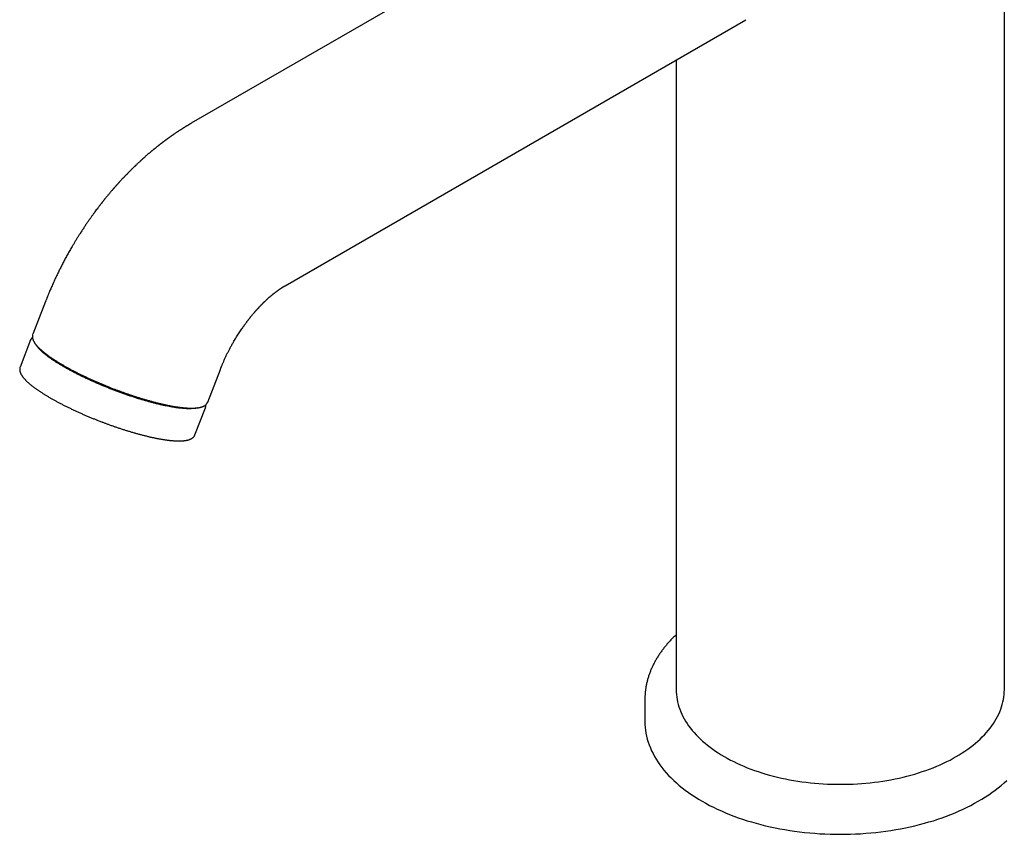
# Model space of a CAD drawing. Header units: millimetres. Extents: x 8 to 677, y 12 to 772.
# Tile 2 of 77: x 473 to 599, y 169 to 273. Entities that reach past the tile are written whole.
import ezdxf

# ---------------------------------------------------------------- set-up
doc = ezdxf.new("R2010")
doc.units = ezdxf.units.MM

msp = doc.modelspace()

# ---------------------------------------------------------------- linework, layer by layer
at = {"color": 7, "linetype": 'Continuous', "lineweight": 30}
for p, q in [((599.1, 187.04), (599.1, 317.28)), ((554, 293.55), (495.03, 259.5)), ((507.03, 238.72), (566, 272.76)), ((557.1, 267.62), (557.1, 187.04)), ((476.37, 236.69), (474.75, 232.51)), ((474.75, 232.51), (474.75, 232.51)), ((474.47, 231.78), (473.13, 228.32)), ((497.13, 223.83), (498.75, 228.01)), ((495.5, 219.64), (496.84, 223.1)), ((553.1, 185.82), (553.1, 182.96))]:
    msp.add_line(p, q, dxfattribs=at)
at = {"color": 7, "linetype": 'Continuous', "lineweight": 30, "flags": 128}
for points in [[(557.1, 187.04), (557.1, 186.72), (557.12, 186.41), (557.16, 186.09), (557.21, 185.77), (557.28, 185.46), (557.35, 185.14), (557.45, 184.83), (557.56, 184.52), (557.68, 184.21), (557.81, 183.9), (557.96, 183.6), (558.12, 183.29), (558.3, 182.99), (558.49, 182.7), (558.69, 182.4), (558.91, 182.11), (559.14, 181.82), (559.38, 181.54), (559.64, 181.26), (559.91, 180.98), (560.19, 180.71), (560.48, 180.44), (560.79, 180.17), (561.11, 179.91), (561.44, 179.66), (561.78, 179.41), (562.13, 179.17), (562.49, 178.93), (562.86, 178.7), (563.25, 178.47)], [(563.25, 178.47), (563.64, 178.25), (564.04, 178.03), (564.46, 177.82), (564.88, 177.62), (565.31, 177.42), (565.75, 177.23), (566.2, 177.05), (566.66, 176.87), (567.12, 176.7), (567.6, 176.54), (568.08, 176.39), (568.56, 176.24), (569.06, 176.1), (569.55, 175.97), (570.06, 175.84), (570.57, 175.72), (571.09, 175.61), (571.61, 175.51), (572.13, 175.42), (572.66, 175.33), (573.19, 175.25), (573.73, 175.18), (574.27, 175.12), (574.81, 175.07), (575.36, 175.02), (575.9, 174.98), (576.45, 174.95), (577, 174.93), (577.55, 174.92), (578.1, 174.92), (578.65, 174.92), (579.2, 174.93), (579.74, 174.95), (580.29, 174.98), (580.84, 175.02), (581.38, 175.07), (581.92, 175.12), (582.46, 175.18), (583, 175.25), (583.53, 175.33), (584.06, 175.42), (584.59, 175.51), (585.11, 175.61), (585.62, 175.72), (586.13, 175.84), (586.64, 175.97), (587.14, 176.1), (587.63, 176.24), (588.12, 176.39), (588.6, 176.54), (589.07, 176.7), (589.53, 176.87), (589.99, 177.05), (590.44, 177.23), (590.88, 177.42), (591.31, 177.62), (591.73, 177.82), (592.15, 178.03), (592.55, 178.25), (592.95, 178.47), (593.33, 178.7), (593.7, 178.93), (594.06, 179.17), (594.42, 179.41), (594.76, 179.66), (595.09, 179.91), (595.4, 180.17), (595.71, 180.44), (596, 180.71), (596.28, 180.98), (596.55, 181.26), (596.81, 181.54), (597.05, 181.82), (597.28, 182.11), (597.5, 182.4), (597.7, 182.7), (597.89, 182.99), (598.07, 183.29), (598.23, 183.6), (598.38, 183.9), (598.52, 184.21), (598.64, 184.52), (598.74, 184.83), (598.84, 185.14), (598.92, 185.46), (598.98, 185.77), (599.03, 186.09), (599.07, 186.41), (599.09, 186.72), (599.1, 187.04)], [(553.1, 182.96), (553.1, 182.58), (553.13, 182.2), (553.17, 181.83), (553.23, 181.45), (553.31, 181.07), (553.4, 180.7), (553.51, 180.33), (553.64, 179.96), (553.79, 179.59), (553.95, 179.22), (554.13, 178.86), (554.32, 178.5), (554.53, 178.14), (554.76, 177.79), (555, 177.43), (555.26, 177.09), (555.53, 176.74), (555.82, 176.41), (556.13, 176.07), (556.45, 175.74), (556.78, 175.42), (557.13, 175.1), (557.49, 174.78), (557.87, 174.47), (558.26, 174.17), (558.67, 173.88), (559.09, 173.58), (559.52, 173.3), (559.96, 173.02), (560.42, 172.75), (560.89, 172.49), (561.37, 172.23), (561.86, 171.98), (562.36, 171.74), (562.88, 171.51), (563.4, 171.28), (563.94, 171.06), (564.48, 170.85), (565.03, 170.65), (565.6, 170.46), (566.17, 170.27), (566.75, 170.1), (567.33, 169.93), (567.93, 169.77), (568.53, 169.62), (569.14, 169.48), (569.75, 169.35), (570.37, 169.23), (571, 169.12), (571.63, 169.02), (572.26, 168.92), (572.9, 168.84), (573.54, 168.77), (574.19, 168.7), (574.83, 168.65), (575.48, 168.6), (576.13, 168.57), (576.79, 168.55), (577.44, 168.53), (578.1, 168.53), (578.75, 168.53), (579.4, 168.55), (580.06, 168.57), (580.71, 168.6), (581.36, 168.65), (582.01, 168.7), (582.65, 168.77), (583.29, 168.84), (583.93, 168.92), (584.57, 169.02), (585.2, 169.12), (585.82, 169.23), (586.44, 169.35), (587.06, 169.48), (587.66, 169.62), (588.26, 169.77), (588.86, 169.93), (589.45, 170.1), (590.03, 170.27), (590.6, 170.46), (591.16, 170.65), (591.71, 170.85), (592.26, 171.06), (592.79, 171.28), (593.32, 171.51), (593.83, 171.74), (594.33, 171.98), (594.82, 172.23), (595.3, 172.49), (595.77, 172.75), (596.23, 173.02), (596.67, 173.3), (597.11, 173.58), (597.52, 173.88), (597.93, 174.17), (598.32, 174.47), (598.7, 174.78), (599.06, 175.1), (599.41, 175.42)]]:
    msp.add_lwpolyline(points, dxfattribs=at)
at = {"color": 7, "linetype": 'Continuous', "lineweight": 30}
for points, knots in [([(495.03, 259.5), (495.02, 259.49), (494.98, 259.47), (494.94, 259.45), (494.91, 259.43), (494.89, 259.42), (494.87, 259.41), (494.85, 259.4), (494.82, 259.38), (494.77, 259.35), (494.72, 259.32), (494.66, 259.28), (494.59, 259.24), (494.53, 259.21), (494.47, 259.17), (494.41, 259.14), (494.34, 259.1), (494.28, 259.05), (494.22, 259.02), (494.16, 258.98), (494.11, 258.95), (494.05, 258.91), (493.98, 258.87), (493.92, 258.83), (493.86, 258.79), (493.8, 258.76), (493.74, 258.72), (493.69, 258.68), (493.63, 258.64), (493.57, 258.61), (493.49, 258.56), (493.4, 258.5), (493.3, 258.43), (493.18, 258.35), (493.06, 258.27), (492.95, 258.2), (492.85, 258.13), (492.76, 258.06), (492.67, 258.01), (492.6, 257.95), (492.53, 257.91), (492.47, 257.86), (492.41, 257.83), (492.36, 257.79), (492.3, 257.74), (492.23, 257.7), (492.17, 257.65), (492.11, 257.61), (492.06, 257.57), (492.01, 257.54), (491.96, 257.5), (491.91, 257.46), (491.85, 257.42), (491.78, 257.37), (491.71, 257.32), (491.64, 257.27), (491.57, 257.22), (491.52, 257.17), (491.46, 257.13), (491.41, 257.09), (491.35, 257.05), (491.3, 257.01), (491.24, 256.96), (491.17, 256.91), (491.1, 256.86), (491.03, 256.81), (490.96, 256.75), (490.89, 256.7), (490.82, 256.64), (490.75, 256.58), (490.68, 256.53), (490.61, 256.47), (490.52, 256.4), (490.44, 256.33), (490.36, 256.27), (490.29, 256.21), (490.23, 256.16), (490.18, 256.12), (490.12, 256.07), (490.06, 256.03), (490, 255.97), (489.93, 255.92), (489.85, 255.85), (489.77, 255.78), (489.64, 255.67), (489.48, 255.54), (489.32, 255.39), (489.18, 255.28), (489.09, 255.19), (489.01, 255.12), (488.94, 255.06), (488.89, 255.02), (488.85, 254.98), (488.8, 254.94), (488.75, 254.89), (488.68, 254.83), (488.62, 254.77), (488.55, 254.71), (488.47, 254.63), (488.37, 254.54), (488.25, 254.43), (488.13, 254.32), (488.02, 254.21), (487.94, 254.13), (487.88, 254.08), (487.83, 254.03), (487.8, 254), (487.77, 253.97), (487.74, 253.95), (487.71, 253.91), (487.66, 253.87), (487.61, 253.82), (487.56, 253.77), (487.49, 253.71), (487.43, 253.64), (487.37, 253.59), (487.32, 253.53), (487.24, 253.46), (487.16, 253.37), (487.06, 253.27), (486.97, 253.18), (486.89, 253.1), (486.81, 253.01), (486.73, 252.94), (486.66, 252.87), (486.6, 252.8), (486.54, 252.74), (486.48, 252.68), (486.42, 252.61), (486.35, 252.54), (486.28, 252.46), (486.2, 252.38), (486.11, 252.29), (486.02, 252.18), (485.93, 252.09), (485.85, 252.01), (485.79, 251.94), (485.73, 251.87), (485.67, 251.8), (485.6, 251.73), (485.54, 251.66), (485.48, 251.59), (485.44, 251.55), (485.4, 251.51), (485.38, 251.48), (485.35, 251.45), (485.33, 251.43), (485.31, 251.4), (485.29, 251.38), (485.26, 251.34), (485.22, 251.3), (485.17, 251.24), (485.11, 251.17), (485.05, 251.11), (485, 251.05), (484.95, 250.99), (484.86, 250.89), (484.76, 250.77), (484.62, 250.61), (484.49, 250.45), (484.37, 250.3), (484.25, 250.17), (484.15, 250.04), (484.06, 249.93), (483.98, 249.83), (483.91, 249.74), (483.84, 249.66), (483.79, 249.59), (483.74, 249.53), (483.7, 249.48), (483.66, 249.43), (483.61, 249.37), (483.56, 249.3), (483.49, 249.21), (483.4, 249.1), (483.3, 248.96), (483.18, 248.82), (483.04, 248.63), (482.87, 248.41), (482.68, 248.15), (482.48, 247.87), (482.26, 247.57), (482.04, 247.26), (481.81, 246.93), (481.57, 246.58), (481.32, 246.21), (481.07, 245.82), (480.83, 245.45), (480.6, 245.09), (480.39, 244.76), (480.19, 244.42), (479.99, 244.09), (479.75, 243.69), (479.48, 243.23), (479.19, 242.7), (478.91, 242.19), (478.64, 241.68), (478.38, 241.18), (478.14, 240.7), (477.91, 240.22), (477.68, 239.76), (477.5, 239.35), (477.34, 239.01), (477.22, 238.73), (477.1, 238.46), (476.99, 238.21), (476.9, 237.98), (476.81, 237.79), (476.75, 237.63), (476.7, 237.5), (476.65, 237.38), (476.6, 237.27), (476.56, 237.17), (476.52, 237.07), (476.48, 236.96), (476.43, 236.83), (476.39, 236.74), (476.37, 236.69)], [0, 0, 0, 0, 0.0022823, 0.0040578, 0.0053269, 0.0060899, 0.0066409, 0.0073568, 0.0088173, 0.0106592, 0.0125102, 0.015553, 0.0182905, 0.020788, 0.0230779, 0.0256147, 0.0283585, 0.031277, 0.0339008, 0.0359991, 0.0381531, 0.0406963, 0.0434801, 0.0461502, 0.0486919, 0.0511564, 0.0534416, 0.055765, 0.0583007, 0.0609432, 0.0633073, 0.0675432, 0.072051, 0.0767519, 0.0818643, 0.0872053, 0.0913389, 0.0951509, 0.0986301, 0.1017758, 0.1049792, 0.107206, 0.1095651, 0.1120341, 0.1146122, 0.1172866, 0.1200529, 0.1227588, 0.1250116, 0.1269192, 0.1289251, 0.1311788, 0.1337688, 0.1367463, 0.1396999, 0.1429953, 0.1458123, 0.1483178, 0.1505604, 0.1528628, 0.1553117, 0.1574974, 0.1600999, 0.163119, 0.1662821, 0.169224, 0.1719548, 0.1754038, 0.1786287, 0.1815382, 0.1842981, 0.1876757, 0.1916284, 0.195438, 0.1989863, 0.2020482, 0.2046529, 0.2069029, 0.2093139, 0.2119487, 0.2146646, 0.2178781, 0.22128, 0.2250597, 0.2292169, 0.238075, 0.2469417, 0.2515855, 0.2561206, 0.2600456, 0.2625902, 0.264743, 0.266593, 0.2687409, 0.2712989, 0.274206, 0.2772446, 0.280261, 0.2832552, 0.2885467, 0.2939554, 0.2997108, 0.305813, 0.3089599, 0.3116654, 0.3138661, 0.3155622, 0.3165753, 0.3178032, 0.3194063, 0.3213844, 0.3237893, 0.3265842, 0.3295704, 0.3324577, 0.3352438, 0.3379288, 0.3405128, 0.3455717, 0.3501928, 0.3544322, 0.3584694, 0.3623179, 0.3659781, 0.3693564, 0.3722517, 0.3747922, 0.3775748, 0.3806703, 0.3840785, 0.3875782, 0.3913821, 0.3956363, 0.400363, 0.4055617, 0.4083894, 0.4113394, 0.4144114, 0.4176055, 0.4209215, 0.424302, 0.4273299, 0.4291586, 0.4307815, 0.4321984, 0.4334096, 0.4344149, 0.4352569, 0.4363603, 0.4378347, 0.4399739, 0.4425974, 0.4454847, 0.4483156, 0.4510875, 0.4538004, 0.4564543, 0.4634486, 0.4699977, 0.4770348, 0.4834745, 0.4893174, 0.4945674, 0.4993259, 0.5036414, 0.5075141, 0.5106977, 0.5135041, 0.5159333, 0.5179855, 0.5198575, 0.522517, 0.525483, 0.5287915, 0.5337587, 0.5393396, 0.5455341, 0.5522017, 0.5622541, 0.5729261, 0.5842176, 0.5961287, 0.6086593, 0.6218094, 0.6355792, 0.6499685, 0.6649775, 0.6806062, 0.6933208, 0.7062479, 0.7190316, 0.7316611, 0.7441365, 0.7640182, 0.7834975, 0.8025756, 0.8212532, 0.8395313, 0.857095, 0.8742747, 0.8910712, 0.9074852, 0.9180542, 0.9280515, 0.9374744, 0.9463228, 0.9545964, 0.962295, 0.967061, 0.9715764, 0.9758411, 0.9799205, 0.9829055, 0.9864058, 0.9904214, 0.9949527, 1, 1, 1, 1]), ([(498.75, 228.01), (498.76, 228.04), (498.78, 228.1), (498.82, 228.19), (498.84, 228.25), (498.87, 228.31), (498.89, 228.37), (498.92, 228.43), (498.95, 228.51), (498.99, 228.61), (499.05, 228.74), (499.11, 228.89), (499.18, 229.04), (499.25, 229.22), (499.34, 229.4), (499.42, 229.58), (499.54, 229.83), (499.69, 230.13), (499.87, 230.48), (500.06, 230.85), (500.27, 231.23), (500.47, 231.57), (500.65, 231.89), (500.82, 232.17), (501, 232.44), (501.17, 232.71), (501.33, 232.96), (501.49, 233.19), (501.64, 233.4), (501.78, 233.6), (501.9, 233.77), (502, 233.91), (502.08, 234.02), (502.16, 234.12), (502.23, 234.22), (502.3, 234.31), (502.36, 234.38), (502.4, 234.43), (502.42, 234.46), (502.45, 234.5), (502.48, 234.53), (502.51, 234.57), (502.55, 234.62), (502.6, 234.69), (502.69, 234.8), (502.81, 234.95), (502.96, 235.12), (503.08, 235.26), (503.16, 235.36), (503.21, 235.42), (503.25, 235.46), (503.28, 235.49), (503.3, 235.51), (503.32, 235.54), (503.35, 235.58), (503.4, 235.63), (503.45, 235.68), (503.5, 235.74), (503.55, 235.79), (503.6, 235.84), (503.64, 235.89), (503.68, 235.93), (503.73, 235.98), (503.78, 236.04), (503.83, 236.1), (503.88, 236.14), (503.91, 236.18), (503.94, 236.21), (503.99, 236.26), (504.03, 236.31), (504.09, 236.36), (504.15, 236.42), (504.2, 236.47), (504.26, 236.53), (504.31, 236.59), (504.38, 236.65), (504.45, 236.72), (504.52, 236.79), (504.6, 236.86), (504.67, 236.92), (504.74, 236.99), (504.81, 237.06), (504.89, 237.13), (504.97, 237.2), (505.05, 237.27), (505.12, 237.33), (505.18, 237.38), (505.24, 237.43), (505.29, 237.47), (505.33, 237.5), (505.36, 237.53), (505.39, 237.56), (505.43, 237.59), (505.47, 237.63), (505.52, 237.67), (505.57, 237.71), (505.62, 237.75), (505.67, 237.78), (505.73, 237.83), (505.8, 237.88), (505.88, 237.95), (505.97, 238.01), (506.05, 238.08), (506.14, 238.14), (506.21, 238.19), (506.29, 238.24), (506.35, 238.29), (506.42, 238.33), (506.49, 238.38), (506.55, 238.42), (506.61, 238.46), (506.66, 238.49), (506.69, 238.51), (506.71, 238.53), (506.73, 238.54), (506.76, 238.55), (506.78, 238.57), (506.8, 238.58), (506.82, 238.59), (506.84, 238.6), (506.86, 238.61), (506.88, 238.63), (506.89, 238.64), (506.91, 238.64), (506.92, 238.65), (506.94, 238.66), (506.97, 238.68), (507, 238.7), (507.02, 238.71), (507.03, 238.72)], [0, 0, 0, 0, 0.006898, 0.012839, 0.017823, 0.021893, 0.025865, 0.030046, 0.034435, 0.043024, 0.052316, 0.062311, 0.073801, 0.086101, 0.099156, 0.112552, 0.126205, 0.151224, 0.177061, 0.203715, 0.231182, 0.25946, 0.280109, 0.301167, 0.322412, 0.342763, 0.362075, 0.380031, 0.396985, 0.412939, 0.427893, 0.437307, 0.446278, 0.454805, 0.46289, 0.470336, 0.476865, 0.480283, 0.483382, 0.486162, 0.488703, 0.492061, 0.49657, 0.50223, 0.509039, 0.525203, 0.54091, 0.556143, 0.562347, 0.567664, 0.572095, 0.574291, 0.576208, 0.578611, 0.581841, 0.586516, 0.592162, 0.597743, 0.602971, 0.607847, 0.612371, 0.616544, 0.620367, 0.62734, 0.633108, 0.637685, 0.640316, 0.643858, 0.648309, 0.653665, 0.659157, 0.66571, 0.671538, 0.676648, 0.683178, 0.689872, 0.697027, 0.704915, 0.713049, 0.720719, 0.728145, 0.735761, 0.743901, 0.75311, 0.762376, 0.769424, 0.776285, 0.782517, 0.787902, 0.791539, 0.794878, 0.79835, 0.802392, 0.808107, 0.813496, 0.818683, 0.824719, 0.829954, 0.834516, 0.844894, 0.853773, 0.863551, 0.874417, 0.884079, 0.893854, 0.901284, 0.910489, 0.917832, 0.927128, 0.934792, 0.9424, 0.950579, 0.953305, 0.955728, 0.958598, 0.962015, 0.965437, 0.967985, 0.969836, 0.972209, 0.975401, 0.978093, 0.980157, 0.981864, 0.983988, 0.98659, 0.990045, 0.994517, 1, 1, 1, 1]), ([(474.7, 232.11), (474.68, 232.1), (474.65, 232.07), (474.61, 232.02), (474.57, 231.97), (474.54, 231.92), (474.5, 231.86), (474.48, 231.82), (474.47, 231.79), (474.47, 231.78)], [0, 0, 0, 0, 0.153236, 0.31324, 0.470836, 0.62667, 0.781487, 0.936096, 1, 1, 1, 1]), ([(474.75, 232.5), (474.74, 232.49), (474.73, 232.46), (474.72, 232.42), (474.71, 232.35), (474.7, 232.29), (474.69, 232.22), (474.7, 232.15), (474.7, 232.08), (474.71, 232.01), (474.73, 231.93), (474.75, 231.86), (474.78, 231.79), (474.81, 231.72), (474.84, 231.64), (474.88, 231.57), (474.92, 231.49), (474.97, 231.42), (475.02, 231.34), (475.08, 231.26), (475.14, 231.18), (475.21, 231.1), (475.27, 231.03), (475.34, 230.95), (475.42, 230.87), (475.5, 230.78), (475.58, 230.7), (475.67, 230.62), (475.76, 230.54), (475.85, 230.46), (475.95, 230.37), (476.05, 230.29), (476.15, 230.2), (476.26, 230.12), (476.37, 230.03), (476.49, 229.94), (476.6, 229.86), (476.72, 229.77), (476.85, 229.68), (476.97, 229.59), (477.11, 229.5), (477.24, 229.41), (477.38, 229.32), (477.51, 229.23), (477.66, 229.14), (477.8, 229.05), (477.95, 228.95), (478.1, 228.86), (478.26, 228.77), (478.41, 228.68), (478.57, 228.58), (478.74, 228.49), (478.9, 228.4), (479.07, 228.3), (479.24, 228.21), (479.41, 228.11), (479.58, 228.02), (479.76, 227.93), (479.94, 227.83), (480.12, 227.74), (480.3, 227.65), (480.49, 227.55), (480.67, 227.46), (480.86, 227.37), (481.05, 227.27), (481.24, 227.18), (481.44, 227.09), (481.63, 227), (481.83, 226.9), (482.03, 226.81), (482.23, 226.72), (482.43, 226.63), (482.63, 226.54), (482.83, 226.45), (483.04, 226.37), (483.24, 226.28), (483.44, 226.19), (483.65, 226.11), (483.85, 226.02), (484.05, 225.94), (484.24, 225.86), (484.42, 225.79), (484.57, 225.73), (484.74, 225.66), (484.86, 225.62), (484.94, 225.59)], [0, 0, 0, 0, 0.0034503, 0.014137, 0.024972, 0.036019, 0.0473428, 0.0590072, 0.0710726, 0.0835909, 0.0952368, 0.1071738, 0.1193737, 0.1317948, 0.1443871, 0.1570996, 0.1698869, 0.1827118, 0.1955442, 0.2083613, 0.2211535, 0.233915, 0.2466432, 0.2593375, 0.2719984, 0.2846275, 0.2972266, 0.3097976, 0.3223427, 0.334864, 0.3473633, 0.3598425, 0.3723034, 0.3847474, 0.397176, 0.4095906, 0.4219923, 0.4343821, 0.4467611, 0.4591301, 0.4714899, 0.4838413, 0.4961848, 0.5085211, 0.5208507, 0.533174, 0.5454915, 0.5578035, 0.5701105, 0.5824126, 0.5947103, 0.6070036, 0.6192929, 0.6315783, 0.64386, 0.6561381, 0.6684126, 0.6806837, 0.6929514, 0.7052157, 0.7174766, 0.729734, 0.7419879, 0.7542379, 0.766484, 0.7787258, 0.7909629, 0.8031948, 0.8154208, 0.8276399, 0.839851, 0.8520525, 0.864242, 0.8764164, 0.888571, 0.9006991, 0.9127896, 0.9248244, 0.9367702, 0.9485602, 0.9600358, 0.9707083, 0.9792834, 0.986781, 1, 1, 1, 1]), ([(494.99, 222.98), (494.91, 222.98), (494.75, 222.98), (494.48, 222.98), (494.19, 223), (493.89, 223.02), (493.57, 223.05), (493.24, 223.09), (492.9, 223.14), (492.55, 223.2), (492.18, 223.27), (491.79, 223.34), (491.4, 223.43), (490.99, 223.52), (490.57, 223.62), (490.14, 223.73), (489.71, 223.85), (489.28, 223.97), (488.83, 224.1), (488.38, 224.23), (487.92, 224.38), (487.46, 224.53), (486.99, 224.68), (486.52, 224.85), (486.05, 225.01), (485.58, 225.19), (485.12, 225.36), (484.65, 225.54), (484.19, 225.73), (483.73, 225.92), (483.26, 226.11), (482.8, 226.31), (482.35, 226.51), (481.91, 226.71), (481.48, 226.91), (481.05, 227.11), (480.64, 227.32), (480.24, 227.52), (479.84, 227.73), (479.45, 227.94), (479.07, 228.15), (478.71, 228.35), (478.36, 228.56), (478.03, 228.76), (477.71, 228.96), (477.41, 229.15), (477.12, 229.35), (476.85, 229.54), (476.59, 229.73), (476.36, 229.92), (476.13, 230.1), (475.93, 230.28), (475.75, 230.45), (475.59, 230.61), (475.45, 230.77), (475.33, 230.93), (475.25, 231.04), (475.21, 231.09), (475.21, 231.1)], [0, 0, 0, 0, 0.018266, 0.036533, 0.054799, 0.073066, 0.091332, 0.109272, 0.127213, 0.145153, 0.163093, 0.18136, 0.199626, 0.217893, 0.236159, 0.254425, 0.272366, 0.290306, 0.308246, 0.326187, 0.344453, 0.362719, 0.380986, 0.399252, 0.417519, 0.435459, 0.453399, 0.47134, 0.48928, 0.507546, 0.525813, 0.544079, 0.562346, 0.580612, 0.598552, 0.616493, 0.634433, 0.652373, 0.67064, 0.688906, 0.707173, 0.725439, 0.743705, 0.761646, 0.779586, 0.797526, 0.815467, 0.833733, 0.851999, 0.870266, 0.888532, 0.906799, 0.924739, 0.942679, 0.96062, 0.97856, 0.996826, 1, 1, 1, 1]), ([(473.13, 228.32), (473.12, 228.31), (473.11, 228.28), (473.09, 228.22), (473.08, 228.16), (473.07, 228.1), (473.07, 228.03), (473.07, 227.96), (473.08, 227.89), (473.09, 227.81), (473.1, 227.74), (473.12, 227.67), (473.15, 227.6), (473.18, 227.53), (473.21, 227.45), (473.25, 227.38), (473.3, 227.3), (473.35, 227.22), (473.4, 227.15), (473.45, 227.07), (473.51, 226.99), (473.58, 226.91), (473.65, 226.83), (473.72, 226.75), (473.79, 226.67), (473.87, 226.59), (473.96, 226.51), (474.04, 226.43), (474.13, 226.35), (474.23, 226.26), (474.32, 226.18), (474.42, 226.1), (474.53, 226.01), (474.63, 225.92), (474.75, 225.84), (474.86, 225.75), (474.98, 225.66), (475.1, 225.58), (475.22, 225.49), (475.35, 225.4), (475.48, 225.31), (475.61, 225.22), (475.75, 225.13), (475.89, 225.04), (476.03, 224.95), (476.18, 224.85), (476.33, 224.76), (476.48, 224.67), (476.63, 224.58), (476.79, 224.48), (476.95, 224.39), (477.11, 224.3), (477.27, 224.2), (477.44, 224.11), (477.61, 224.02), (477.78, 223.92), (477.96, 223.83), (478.13, 223.74), (478.31, 223.64), (478.49, 223.55), (478.68, 223.45), (478.86, 223.36), (479.05, 223.27), (479.24, 223.17), (479.43, 223.08), (479.62, 222.99), (479.81, 222.9), (480.01, 222.8), (480.2, 222.71), (480.4, 222.62), (480.6, 222.53), (480.8, 222.44), (481, 222.35), (481.21, 222.26), (481.41, 222.17), (481.61, 222.09), (481.82, 222), (482.02, 221.92), (482.22, 221.83), (482.42, 221.75), (482.62, 221.67), (482.79, 221.6), (482.95, 221.54), (483.12, 221.47), (483.23, 221.43), (483.31, 221.4)], [0, 0, 0, 0, 0.00621, 0.016867, 0.027672, 0.038688, 0.049981, 0.061613, 0.073645, 0.086129, 0.097742, 0.109646, 0.121812, 0.134199, 0.146756, 0.159434, 0.172186, 0.184975, 0.197772, 0.210553, 0.22331, 0.236036, 0.248729, 0.261388, 0.274014, 0.286608, 0.299173, 0.311709, 0.324219, 0.336706, 0.349171, 0.361615, 0.374042, 0.386451, 0.398845, 0.411226, 0.423593, 0.435948, 0.448293, 0.460628, 0.472953, 0.485271, 0.49758, 0.509882, 0.522177, 0.534467, 0.54675, 0.559028, 0.571301, 0.583569, 0.595833, 0.608092, 0.620347, 0.632599, 0.644846, 0.65709, 0.669331, 0.681568, 0.693802, 0.706032, 0.718259, 0.730482, 0.742702, 0.754918, 0.767131, 0.779339, 0.791542, 0.80374, 0.815932, 0.828117, 0.840295, 0.852462, 0.864618, 0.876759, 0.88888, 0.900974, 0.913031, 0.925033, 0.936945, 0.948703, 0.960146, 0.970789, 0.979341, 0.986818, 1, 1, 1, 1]), ([(484.94, 225.59), (485.01, 225.56), (485.12, 225.52), (485.28, 225.46), (485.41, 225.41), (485.57, 225.34), (485.75, 225.28), (485.92, 225.22), (486.11, 225.15), (486.3, 225.08), (486.49, 225.01), (486.69, 224.94), (486.89, 224.87), (487.09, 224.8), (487.29, 224.73), (487.5, 224.67), (487.7, 224.6), (487.9, 224.53), (488.11, 224.47), (488.31, 224.4), (488.51, 224.34), (488.72, 224.28), (488.92, 224.22), (489.12, 224.16), (489.32, 224.1), (489.52, 224.04), (489.72, 223.99), (489.92, 223.93), (490.12, 223.88), (490.31, 223.83), (490.51, 223.78), (490.7, 223.73), (490.89, 223.68), (491.08, 223.64), (491.27, 223.59), (491.45, 223.55), (491.64, 223.51), (491.82, 223.47), (492, 223.43), (492.18, 223.4), (492.35, 223.36), (492.52, 223.33), (492.69, 223.3), (492.86, 223.27), (493.03, 223.24), (493.19, 223.22), (493.35, 223.2), (493.5, 223.17), (493.66, 223.15), (493.81, 223.14), (493.96, 223.12), (494.1, 223.1), (494.25, 223.09), (494.39, 223.08), (494.52, 223.07), (494.66, 223.06), (494.79, 223.06), (494.91, 223.05), (495.04, 223.05), (495.16, 223.05), (495.28, 223.06), (495.39, 223.06), (495.5, 223.06), (495.61, 223.07), (495.72, 223.08), (495.82, 223.09), (495.92, 223.11), (496.01, 223.12), (496.11, 223.14), (496.2, 223.16), (496.28, 223.19), (496.36, 223.21), (496.44, 223.24), (496.52, 223.27), (496.59, 223.3), (496.66, 223.33), (496.72, 223.37), (496.79, 223.41), (496.84, 223.45), (496.89, 223.5), (496.94, 223.54), (496.99, 223.59), (497.02, 223.64), (497.06, 223.7), (497.09, 223.75), (497.11, 223.8), (497.12, 223.82), (497.13, 223.83)], [0, 0, 0, 0, 0.013013, 0.018371, 0.027258, 0.036502, 0.046428, 0.056796, 0.067507, 0.078484, 0.089671, 0.101027, 0.112521, 0.12413, 0.135834, 0.14762, 0.159475, 0.171389, 0.183354, 0.195365, 0.207414, 0.219497, 0.231611, 0.243752, 0.255916, 0.268101, 0.280304, 0.292524, 0.304759, 0.317006, 0.329266, 0.341535, 0.353814, 0.3661, 0.378394, 0.390694, 0.402999, 0.415309, 0.427623, 0.439941, 0.452262, 0.464585, 0.47691, 0.489238, 0.501567, 0.513897, 0.526228, 0.53856, 0.550894, 0.563228, 0.575563, 0.5879, 0.600238, 0.612577, 0.624919, 0.637264, 0.649612, 0.661964, 0.674321, 0.686683, 0.699053, 0.711431, 0.723818, 0.736215, 0.748625, 0.761047, 0.773481, 0.785928, 0.798386, 0.810849, 0.823312, 0.835759, 0.848169, 0.860516, 0.872767, 0.884887, 0.896837, 0.908586, 0.920112, 0.931408, 0.942481, 0.953357, 0.964068, 0.974659, 0.985182, 0.99569, 1, 1, 1, 1]), ([(495.84, 223.1), (495.83, 223.09), (495.76, 223.07), (495.63, 223.05), (495.44, 223.02), (495.23, 222.99), (495.07, 222.99), (494.99, 222.98)], [0, 0, 0, 0, 0.046136, 0.284602, 0.523068, 0.761534, 1, 1, 1, 1]), ([(496.84, 223.1), (496.85, 223.11), (496.86, 223.15), (496.88, 223.2), (496.89, 223.26), (496.9, 223.33), (496.9, 223.4), (496.9, 223.45), (496.9, 223.49), (496.9, 223.5)], [0, 0, 0, 0, 0.0918036, 0.2493471, 0.4090767, 0.5719328, 0.7388682, 0.9108254, 1, 1, 1, 1]), ([(483.31, 221.4), (483.39, 221.37), (483.49, 221.33), (483.65, 221.27), (483.79, 221.21), (483.95, 221.15), (484.12, 221.09), (484.3, 221.02), (484.48, 220.96), (484.67, 220.89), (484.87, 220.82), (485.07, 220.75), (485.26, 220.68), (485.46, 220.61), (485.67, 220.54), (485.87, 220.48), (486.07, 220.41), (486.28, 220.34), (486.48, 220.28), (486.68, 220.21), (486.89, 220.15), (487.09, 220.09), (487.29, 220.03), (487.5, 219.97), (487.7, 219.91), (487.9, 219.85), (488.1, 219.8), (488.3, 219.74), (488.49, 219.69), (488.69, 219.64), (488.88, 219.59), (489.08, 219.54), (489.27, 219.49), (489.46, 219.45), (489.64, 219.4), (489.83, 219.36), (490.01, 219.32), (490.19, 219.28), (490.37, 219.24), (490.55, 219.21), (490.72, 219.17), (490.9, 219.14), (491.07, 219.11), (491.23, 219.08), (491.4, 219.05), (491.56, 219.03), (491.72, 219), (491.88, 218.98), (492.03, 218.96), (492.18, 218.94), (492.33, 218.93), (492.48, 218.91), (492.62, 218.9), (492.76, 218.89), (492.9, 218.88), (493.03, 218.87), (493.16, 218.87), (493.29, 218.86), (493.41, 218.86), (493.53, 218.86), (493.65, 218.86), (493.77, 218.87), (493.88, 218.87), (493.99, 218.88), (494.09, 218.89), (494.19, 218.9), (494.29, 218.92), (494.39, 218.93), (494.48, 218.95), (494.57, 218.97), (494.66, 218.99), (494.74, 219.02), (494.82, 219.05), (494.89, 219.08), (494.97, 219.11), (495.03, 219.14), (495.1, 219.18), (495.16, 219.22), (495.21, 219.26), (495.27, 219.31), (495.32, 219.35), (495.36, 219.4), (495.4, 219.45), (495.43, 219.5), (495.46, 219.56), (495.49, 219.6), (495.5, 219.63), (495.5, 219.64)], [0, 0, 0, 0, 0.013012, 0.018371, 0.027258, 0.036501, 0.046427, 0.056794, 0.067505, 0.078481, 0.089668, 0.101024, 0.112517, 0.124126, 0.13583, 0.147615, 0.159469, 0.171383, 0.183348, 0.195358, 0.207407, 0.21949, 0.231603, 0.243743, 0.255907, 0.268092, 0.280295, 0.292514, 0.304748, 0.316996, 0.329255, 0.341524, 0.353802, 0.366088, 0.378381, 0.390681, 0.402986, 0.415295, 0.427609, 0.439926, 0.452247, 0.464569, 0.476895, 0.489221, 0.50155, 0.51388, 0.52621, 0.538542, 0.550875, 0.563209, 0.575544, 0.58788, 0.600218, 0.612557, 0.624898, 0.637243, 0.64959, 0.661942, 0.674298, 0.68666, 0.69903, 0.711407, 0.723794, 0.736191, 0.7486, 0.761021, 0.773455, 0.785902, 0.798359, 0.810822, 0.823284, 0.835731, 0.848141, 0.860487, 0.872738, 0.884857, 0.896807, 0.908555, 0.920081, 0.931376, 0.94245, 0.953325, 0.964036, 0.974627, 0.985149, 0.995657, 1, 1, 1, 1]), ([(557.1, 194.06), (557.08, 194.04), (557, 193.97), (556.86, 193.84), (556.68, 193.66), (556.51, 193.48), (556.33, 193.3), (556.16, 193.11), (556, 192.93), (555.84, 192.74), (555.68, 192.56), (555.53, 192.37), (555.38, 192.18), (555.24, 191.98), (555.1, 191.79), (554.97, 191.6), (554.84, 191.4), (554.71, 191.2), (554.59, 191.01), (554.47, 190.81), (554.36, 190.61), (554.26, 190.41), (554.15, 190.2), (554.06, 190), (553.96, 189.8), (553.87, 189.59), (553.79, 189.39), (553.71, 189.18), (553.64, 188.97), (553.57, 188.77), (553.5, 188.56), (553.44, 188.35), (553.39, 188.14), (553.34, 187.93), (553.29, 187.72), (553.25, 187.51), (553.21, 187.3), (553.18, 187.08), (553.16, 186.87), (553.13, 186.66), (553.12, 186.45), (553.1, 186.23), (553.1, 186.02), (553.1, 185.88), (553.1, 185.82)], [0, 0, 0, 0, 0.006116, 0.030839, 0.055551, 0.08025, 0.104935, 0.129604, 0.154256, 0.178889, 0.203501, 0.228091, 0.252658, 0.2772, 0.301716, 0.326204, 0.350663, 0.375092, 0.39949, 0.423857, 0.448191, 0.472493, 0.496762, 0.520997, 0.5452, 0.569371, 0.59351, 0.617618, 0.641696, 0.665746, 0.68977, 0.713769, 0.737745, 0.761701, 0.785639, 0.809563, 0.833475, 0.857378, 0.881277, 0.905173, 0.929071, 0.952975, 0.976888, 1, 1, 1, 1])]:
    msp.add_open_spline(points, degree=3, knots=knots, dxfattribs=at)

doc.saveas('drawing.dxf')
